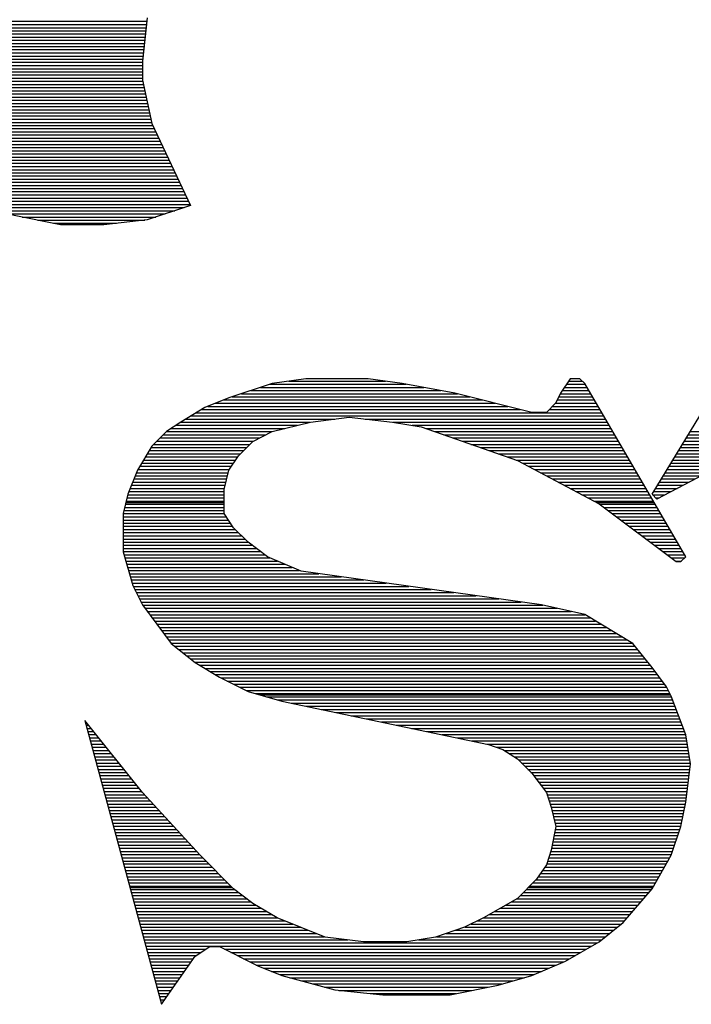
# Model space of a CAD drawing. Extents: x -10 to 137, y -26 to 192.
# Tile 3 of 78: x 22.87 to 24.06, y -11.64 to -9.89. Entities that reach past the tile are written whole.
import ezdxf

# ---------------------------------------------------------------- set-up
doc = ezdxf.new("R2010")
doc.units = 0
doc.layers.add('DF_TITLE_BLOCK', color=2, linetype='CONTINUOUS')

msp = doc.modelspace()

# ---------------------------------------------------------------- linework, layer by layer
at = {"layer": 'DF_TITLE_BLOCK'}
for points in [[(22.458022, -9.88822), (23.093022, -9.88822)], [(23.093784, -9.882124), (23.085402, -9.959086)], [(23.093784, -9.882124), (23.085402, -9.959086)], [(23.093784, -9.882124), (23.085402, -9.959086)], [(22.46234, -9.893808), (23.092514, -9.893808)], [(22.46742, -9.89965), (23.091752, -9.89965)], [(22.472754, -9.905238), (23.091244, -9.905238)], [(22.47758, -9.910826), (23.090736, -9.910826)], [(22.48266, -9.916414), (23.089974, -9.916414)], [(22.48774, -9.922002), (23.089466, -9.922002)], [(22.49282, -9.92759), (23.088704, -9.92759)], [(22.4979, -9.933178), (23.087942, -9.933178)], [(22.50298, -9.938766), (23.087434, -9.938766)], [(22.50806, -9.944608), (23.086926, -9.944608)], [(22.51314, -9.950196), (23.086164, -9.950196)], [(22.517966, -9.955784), (23.085656, -9.955784)], [(22.5233, -9.961372), (23.085402, -9.961372)], [(23.085402, -9.959086), (23.085402, -9.993376)], [(23.085402, -9.959086), (23.085402, -9.993376)], [(23.085402, -9.959086), (23.085402, -9.993376)], [(22.52838, -9.96696), (23.085402, -9.96696)], [(22.533206, -9.972802), (23.085402, -9.972802)], [(22.538286, -9.978136), (23.085402, -9.978136)], [(22.543112, -9.983724), (23.085402, -9.983724)], [(22.548192, -9.989566), (23.085402, -9.989566)], [(22.553018, -9.995154), (23.085656, -9.995154)], [(23.085402, -9.993376), (23.10242, -10.070592)], [(23.085402, -9.993376), (23.10242, -10.070592)], [(23.085402, -9.993376), (23.10242, -10.070592)], [(22.557844, -10.000742), (23.086926, -10.000742)], [(22.56267, -10.00633), (23.087942, -10.00633)], [(22.567496, -10.011918), (23.089466, -10.011918)], [(22.572576, -10.01776), (23.090736, -10.01776)], [(22.577402, -10.023348), (23.091752, -10.023348)], [(22.582228, -10.028936), (23.093022, -10.028936)], [(22.587054, -10.034524), (23.094292, -10.034524)], [(22.59188, -10.040112), (23.095562, -10.040112)], [(22.596706, -10.0457), (23.096832, -10.0457)], [(22.601532, -10.051288), (23.098102, -10.051288)], [(22.606358, -10.056876), (23.099372, -10.056876)], [(22.611438, -10.062718), (23.100642, -10.062718)], [(22.616264, -10.068306), (23.101912, -10.068306)], [(22.62109, -10.073894), (23.103944, -10.073894)], [(22.625916, -10.079482), (23.106484, -10.079482)], [(23.10242, -10.070592), (23.171, -10.216388)], [(23.10242, -10.070592), (23.171, -10.216388)], [(23.10242, -10.070592), (23.171, -10.216388)], [(22.630742, -10.08507), (23.109278, -10.08507)], [(22.635822, -10.090658), (23.111818, -10.090658)], [(22.640648, -10.096246), (23.114612, -10.096246)], [(22.645474, -10.101834), (23.117152, -10.101834)], [(22.651062, -10.107676), (23.119692, -10.107676)], [(22.657412, -10.113264), (23.122486, -10.113264)], [(22.664016, -10.118852), (23.125026, -10.118852)], [(22.670366, -10.12444), (23.127566, -10.12444)], [(22.67697, -10.130028), (23.13036, -10.130028)], [(22.68332, -10.135616), (23.1329, -10.135616)], [(22.68967, -10.141204), (23.135694, -10.141204)], [(22.69602, -10.146792), (23.138234, -10.146792)], [(22.70237, -10.152634), (23.141028, -10.152634)], [(22.708974, -10.158222), (23.143568, -10.158222)], [(22.715324, -10.16381), (23.146362, -10.16381)], [(22.723706, -10.169398), (23.148902, -10.169398)], [(22.73285, -10.174986), (23.151696, -10.174986)], [(22.74174, -10.180828), (23.154236, -10.180828)], [(22.750884, -10.186162), (23.156776, -10.186162)], [(22.760028, -10.19175), (23.15957, -10.19175)], [(22.768918, -10.197592), (23.16211, -10.197592)], [(22.777808, -10.20318), (23.16465, -10.20318)], [(22.787968, -10.208768), (23.167444, -10.208768)], [(22.802954, -10.214356), (23.169984, -10.214356)], [(22.81794, -10.219944), (23.159824, -10.219944)], [(23.171, -10.216388), (23.093784, -10.242042)], [(23.171, -10.216388), (23.093784, -10.242042)], [(23.171, -10.216388), (23.093784, -10.242042)], [(22.832926, -10.225786), (23.14306, -10.225786)], [(22.847912, -10.231374), (23.126042, -10.231374)], [(22.939352, -10.250678), (22.853754, -10.233406)], [(22.939352, -10.250678), (22.853754, -10.233406)], [(22.939352, -10.250678), (22.853754, -10.233406)], [(22.870772, -10.236962), (23.109278, -10.236962)], [(22.898966, -10.24255), (23.089466, -10.24255)], [(23.093784, -10.242042), (23.016822, -10.250678)], [(23.093784, -10.242042), (23.016822, -10.250678)], [(23.093784, -10.242042), (23.016822, -10.250678)], [(22.92716, -10.248138), (23.03892, -10.248138)], [(23.016822, -10.250678), (22.939352, -10.250678)], [(23.016822, -10.250678), (22.939352, -10.250678)], [(23.016822, -10.250678), (22.939352, -10.250678)], [(23.316542, -10.533634), (23.23958, -10.559288)], [(23.316542, -10.533634), (23.23958, -10.559288)], [(23.316542, -10.533634), (23.23958, -10.559288)], [(23.295714, -10.540492), (23.586798, -10.540492)], [(23.312478, -10.534904), (23.55581, -10.534904)], [(23.37674, -10.524998), (23.316542, -10.533634)], [(23.37674, -10.524998), (23.316542, -10.533634)], [(23.37674, -10.524998), (23.316542, -10.533634)], [(23.34626, -10.529316), (23.518472, -10.529316)], [(23.487992, -10.524998), (23.37674, -10.524998)], [(23.487992, -10.524998), (23.37674, -10.524998)], [(23.487992, -10.524998), (23.37674, -10.524998)], [(23.54819, -10.533634), (23.487992, -10.524998)], [(23.54819, -10.533634), (23.487992, -10.524998)], [(23.54819, -10.533634), (23.487992, -10.524998)], [(23.642424, -10.550652), (23.54819, -10.533634)], [(23.642424, -10.550652), (23.54819, -10.533634)], [(23.642424, -10.550652), (23.54819, -10.533634)], [(23.848164, -10.524998), (23.830892, -10.550652)], [(23.848164, -10.524998), (23.830892, -10.550652)], [(23.848164, -10.524998), (23.830892, -10.550652)], [(23.83775, -10.540492), (23.877882, -10.540492)], [(23.84156, -10.534904), (23.874834, -10.534904)], [(23.84537, -10.529316), (23.869754, -10.529316)], [(23.865182, -10.524998), (23.848164, -10.524998)], [(23.865182, -10.524998), (23.848164, -10.524998)], [(23.865182, -10.524998), (23.848164, -10.524998)], [(23.874072, -10.533634), (23.865182, -10.524998)], [(23.874072, -10.533634), (23.865182, -10.524998)], [(23.874072, -10.533634), (23.865182, -10.524998)], [(24.053904, -10.842244), (23.874072, -10.533634)], [(24.053904, -10.842244), (23.874072, -10.533634)], [(24.053904, -10.842244), (23.874072, -10.533634)], [(23.99396, -10.730738), (24.114102, -10.533634)], [(23.99396, -10.730738), (24.114102, -10.533634)], [(23.99396, -10.730738), (24.114102, -10.533634)], [(23.245168, -10.557256), (23.669348, -10.557256)], [(23.261932, -10.551922), (23.646996, -10.551922)], [(23.27895, -10.54608), (23.617532, -10.54608)], [(23.779584, -10.584942), (23.642424, -10.550652)], [(23.779584, -10.584942), (23.642424, -10.550652)], [(23.779584, -10.584942), (23.642424, -10.550652)], [(23.830892, -10.550652), (23.82251, -10.567924)], [(23.830892, -10.550652), (23.82251, -10.567924)], [(23.830892, -10.550652), (23.82251, -10.567924)], [(23.82759, -10.557256), (23.887788, -10.557256)], [(23.830638, -10.551922), (23.884486, -10.551922)], [(23.83394, -10.54608), (23.881184, -10.54608)], [(23.23958, -10.559288), (23.196654, -10.576306)], [(23.23958, -10.559288), (23.196654, -10.576306)], [(23.23958, -10.559288), (23.196654, -10.576306)], [(23.201988, -10.574274), (23.736912, -10.574274)], [(23.215958, -10.568686), (23.714306, -10.568686)], [(23.230182, -10.562844), (23.691954, -10.562844)], [(23.82251, -10.567924), (23.805492, -10.584942)], [(23.82251, -10.567924), (23.805492, -10.584942)], [(23.82251, -10.567924), (23.805492, -10.584942)], [(23.81616, -10.574274), (23.897694, -10.574274)], [(23.821748, -10.568686), (23.894392, -10.568686)], [(23.824796, -10.562844), (23.89109, -10.562844)], [(23.196654, -10.576306), (23.153982, -10.602214)], [(23.196654, -10.576306), (23.153982, -10.602214)], [(23.196654, -10.576306), (23.153982, -10.602214)], [(23.17227, -10.591038), (23.9076, -10.591038)], [(23.181414, -10.58545), (23.904298, -10.58545)], [(23.190812, -10.579862), (23.759264, -10.579862)], [(23.805492, -10.584942), (23.779584, -10.584942)], [(23.805492, -10.584942), (23.779584, -10.584942)], [(23.805492, -10.584942), (23.779584, -10.584942)], [(23.810318, -10.579862), (23.900996, -10.579862)], [(23.153982, -10.602214), (23.128074, -10.619232)], [(23.153982, -10.602214), (23.128074, -10.619232)], [(23.153982, -10.602214), (23.128074, -10.619232)], [(23.145092, -10.607802), (23.361754, -10.607802)], [(23.153474, -10.602468), (23.384106, -10.602468)], [(23.162618, -10.59688), (23.428302, -10.59688)], [(23.316542, -10.619232), (23.385122, -10.602214)], [(23.316542, -10.619232), (23.385122, -10.602214)], [(23.316542, -10.619232), (23.385122, -10.602214)], [(23.385122, -10.602214), (23.453702, -10.593578)], [(23.385122, -10.602214), (23.453702, -10.593578)], [(23.385122, -10.602214), (23.453702, -10.593578)], [(23.453702, -10.593578), (23.531172, -10.602214)], [(23.453702, -10.593578), (23.531172, -10.602214)], [(23.453702, -10.593578), (23.531172, -10.602214)], [(23.482658, -10.59688), (23.910902, -10.59688)], [(23.531172, -10.602214), (23.58248, -10.610596)], [(23.531172, -10.602214), (23.58248, -10.610596)], [(23.531172, -10.602214), (23.58248, -10.610596)], [(23.532696, -10.602468), (23.91395, -10.602468)], [(23.566224, -10.607802), (23.917506, -10.607802)], [(23.58248, -10.610596), (23.75393, -10.670794)], [(23.58248, -10.610596), (23.75393, -10.670794)], [(23.58248, -10.610596), (23.75393, -10.670794)], [(23.128074, -10.619232), (23.10242, -10.644886)], [(23.128074, -10.619232), (23.10242, -10.644886)], [(23.128074, -10.619232), (23.10242, -10.644886)], [(23.122486, -10.62482), (23.30562, -10.62482)], [(23.128074, -10.619232), (23.316796, -10.619232)], [(23.136456, -10.613644), (23.339148, -10.613644)], [(23.282252, -10.636504), (23.316542, -10.619232)], [(23.282252, -10.636504), (23.316542, -10.619232)], [(23.282252, -10.636504), (23.316542, -10.619232)], [(23.590862, -10.613644), (23.920554, -10.613644)], [(23.606864, -10.619232), (23.923856, -10.619232)], [(23.622866, -10.62482), (23.927158, -10.62482)], [(24.058476, -10.62482), (25.090986, -10.62482)], [(24.061778, -10.619232), (25.087938, -10.619232)], [(23.10242, -10.644886), (23.076512, -10.687812)], [(23.10242, -10.644886), (23.076512, -10.687812)], [(23.10242, -10.644886), (23.076512, -10.687812)], [(23.105468, -10.641838), (23.276918, -10.641838)], [(23.11131, -10.635996), (23.283014, -10.635996)], [(23.116898, -10.630408), (23.29419, -10.630408)], [(23.256852, -10.662158), (23.282252, -10.636504)], [(23.256852, -10.662158), (23.282252, -10.636504)], [(23.256852, -10.662158), (23.282252, -10.636504)], [(23.638868, -10.630408), (23.93046, -10.630408)], [(23.655124, -10.635996), (23.933762, -10.635996)], [(23.671126, -10.641838), (23.937064, -10.641838)], [(24.182682, -10.644886), (24.002342, -10.739374)], [(24.182682, -10.644886), (24.002342, -10.739374)], [(24.182682, -10.644886), (24.002342, -10.739374)], [(24.048062, -10.641838), (24.19208, -10.641838)], [(24.051618, -10.635996), (25.097082, -10.635996)], [(24.05492, -10.630408), (25.094034, -10.630408)], [(23.094038, -10.658602), (23.260154, -10.658602)], [(23.097594, -10.653014), (23.265996, -10.653014)], [(23.100896, -10.647426), (23.27133, -10.647426)], [(23.23958, -10.687812), (23.256852, -10.662158)], [(23.23958, -10.687812), (23.256852, -10.662158)], [(23.23958, -10.687812), (23.256852, -10.662158)], [(23.687382, -10.647426), (23.940366, -10.647426)], [(23.703384, -10.653014), (23.943668, -10.653014)], [(23.719386, -10.658602), (23.946716, -10.658602)], [(24.037902, -10.658602), (24.15652, -10.658602)], [(24.041204, -10.653014), (24.167188, -10.653014)], [(24.04476, -10.647426), (24.17811, -10.647426)], [(23.08083, -10.680954), (23.244152, -10.680954)], [(23.084132, -10.675366), (23.247708, -10.675366)], [(23.087434, -10.669778), (23.251518, -10.669778)], [(23.090736, -10.66419), (23.255328, -10.66419)], [(23.735388, -10.66419), (23.950272, -10.66419)], [(23.75139, -10.669778), (23.95332, -10.669778)], [(23.75393, -10.670794), (23.899472, -10.747756)], [(23.75393, -10.670794), (23.899472, -10.747756)], [(23.75393, -10.670794), (23.899472, -10.747756)], [(23.76282, -10.675366), (23.956622, -10.675366)], [(23.773488, -10.680954), (23.959924, -10.680954)], [(24.024186, -10.680954), (24.113594, -10.680954)], [(24.027488, -10.675366), (24.124262, -10.675366)], [(24.031044, -10.669778), (24.13493, -10.669778)], [(24.034346, -10.66419), (24.145598, -10.66419)], [(23.076512, -10.687812), (23.059494, -10.730738)], [(23.076512, -10.687812), (23.059494, -10.730738)], [(23.076512, -10.687812), (23.059494, -10.730738)], [(23.072702, -10.697972), (23.23704, -10.697972)], [(23.074988, -10.692384), (23.238564, -10.692384)], [(23.077274, -10.686796), (23.240342, -10.686796)], [(23.230944, -10.722102), (23.23958, -10.687812)], [(23.230944, -10.722102), (23.23958, -10.687812)], [(23.230944, -10.722102), (23.23958, -10.687812)], [(23.784156, -10.686796), (23.963226, -10.686796)], [(23.794824, -10.692384), (23.966528, -10.692384)], [(23.805492, -10.697972), (23.96983, -10.697972)], [(24.013772, -10.697972), (24.081336, -10.697972)], [(24.017328, -10.692384), (24.092004, -10.692384)], [(24.02063, -10.686796), (24.102926, -10.686796)], [(23.065844, -10.714736), (23.232722, -10.714736)], [(23.06813, -10.709148), (23.234246, -10.709148)], [(23.070416, -10.70356), (23.235516, -10.70356)], [(23.81616, -10.70356), (23.973132, -10.70356)], [(23.826574, -10.709148), (23.976434, -10.709148)], [(23.837242, -10.714736), (23.979482, -10.714736)], [(24.003612, -10.714736), (24.049332, -10.714736)], [(24.006914, -10.709148), (24.06, -10.709148)], [(24.01047, -10.70356), (24.070668, -10.70356)], [(23.059494, -10.730738), (23.051112, -10.765028)], [(23.059494, -10.730738), (23.051112, -10.765028)], [(23.059494, -10.730738), (23.051112, -10.765028)], [(23.05924, -10.731754), (23.230944, -10.731754)], [(23.061272, -10.725912), (23.230944, -10.725912)], [(23.063558, -10.720324), (23.231452, -10.720324)], [(23.230944, -10.765028), (23.230944, -10.722102)], [(23.230944, -10.765028), (23.230944, -10.722102)], [(23.230944, -10.765028), (23.230944, -10.722102)], [(23.84791, -10.720324), (23.983038, -10.720324)], [(23.858324, -10.725912), (23.98634, -10.725912)], [(23.868992, -10.731754), (23.989388, -10.731754)], [(24.002342, -10.739374), (23.99396, -10.730738)], [(24.002342, -10.739374), (23.99396, -10.730738)], [(24.002342, -10.739374), (23.99396, -10.730738)], [(23.994976, -10.731754), (24.01682, -10.731754)], [(23.996754, -10.725912), (24.027742, -10.725912)], [(24.000056, -10.720324), (24.03841, -10.720324)], [(23.055176, -10.748518), (23.230944, -10.748518)], [(23.055938, -10.745216), (23.230944, -10.745216)], [(23.056446, -10.74293), (23.230944, -10.74293)], [(23.05797, -10.737342), (23.230944, -10.737342)], [(23.87966, -10.737342), (23.992944, -10.737342)], [(23.890328, -10.74293), (23.995992, -10.74293)], [(23.894646, -10.745216), (23.997516, -10.745216)], [(23.899472, -10.747756), (24.036632, -10.850626)], [(23.899472, -10.747756), (24.036632, -10.850626)], [(23.899472, -10.747756), (24.036632, -10.850626)], [(23.900742, -10.748518), (23.999294, -10.748518)], [(24.000564, -10.737342), (24.006152, -10.737342)], [(23.051112, -10.765028), (23.051112, -10.833608)], [(23.051112, -10.765028), (23.051112, -10.833608)], [(23.051112, -10.765028), (23.051112, -10.833608)], [(23.051112, -10.765282), (23.231198, -10.765282)], [(23.052128, -10.759948), (23.230944, -10.759948)], [(23.053652, -10.754106), (23.230944, -10.754106)], [(23.247962, -10.790682), (23.230944, -10.765028)], [(23.247962, -10.790682), (23.230944, -10.765028)], [(23.247962, -10.790682), (23.230944, -10.765028)], [(23.908108, -10.754106), (24.002596, -10.754106)], [(23.915474, -10.759948), (24.005898, -10.759948)], [(23.923094, -10.765282), (24.0092, -10.765282)], [(23.051112, -10.77087), (23.235008, -10.77087)], [(23.051112, -10.776712), (23.238818, -10.776712)], [(23.051112, -10.7823), (23.242628, -10.7823)], [(23.93046, -10.77087), (24.012502, -10.77087)], [(23.93808, -10.776712), (24.015804, -10.776712)], [(23.9457, -10.7823), (24.019106, -10.7823)], [(23.051112, -10.787888), (23.246184, -10.787888)], [(23.051112, -10.793476), (23.25101, -10.793476)], [(23.051112, -10.799064), (23.256598, -10.799064)], [(23.27387, -10.816336), (23.247962, -10.790682)], [(23.27387, -10.816336), (23.247962, -10.790682)], [(23.27387, -10.816336), (23.247962, -10.790682)], [(23.953066, -10.787888), (24.022154, -10.787888)], [(23.960432, -10.793476), (24.02571, -10.793476)], [(23.968052, -10.799064), (24.028758, -10.799064)], [(23.051112, -10.804906), (23.262186, -10.804906)], [(23.051112, -10.810494), (23.267774, -10.810494)], [(23.051112, -10.815828), (23.273362, -10.815828)], [(23.30816, -10.842244), (23.27387, -10.816336)], [(23.30816, -10.842244), (23.27387, -10.816336)], [(23.30816, -10.842244), (23.27387, -10.816336)], [(23.975418, -10.804906), (24.03206, -10.804906)], [(23.983038, -10.810494), (24.035362, -10.810494)], [(23.990658, -10.815828), (24.038664, -10.815828)], [(23.051112, -10.82167), (23.280728, -10.82167)], [(23.051112, -10.827258), (23.288348, -10.827258)], [(23.051112, -10.832846), (23.295714, -10.832846)], [(23.051112, -10.833608), (23.06813, -10.893552)], [(23.051112, -10.833608), (23.06813, -10.893552)], [(23.051112, -10.833608), (23.06813, -10.893552)], [(23.052382, -10.838434), (23.303334, -10.838434)], [(23.998024, -10.82167), (24.041966, -10.82167)], [(24.00539, -10.827258), (24.045268, -10.827258)], [(24.01301, -10.832846), (24.04857, -10.832846)], [(24.02063, -10.838434), (24.051872, -10.838434)], [(23.053906, -10.844022), (23.312732, -10.844022)], [(23.055684, -10.849864), (23.32594, -10.849864)], [(23.057208, -10.855452), (23.339148, -10.855452)], [(23.368104, -10.867898), (23.30816, -10.842244)], [(23.368104, -10.867898), (23.30816, -10.842244)], [(23.368104, -10.867898), (23.30816, -10.842244)], [(24.027996, -10.844022), (24.051872, -10.844022)], [(24.035616, -10.849864), (24.046284, -10.849864)], [(24.036632, -10.850626), (24.045522, -10.850626)], [(24.036632, -10.850626), (24.045522, -10.850626)], [(24.036632, -10.850626), (24.045522, -10.850626)], [(24.045522, -10.850626), (24.053904, -10.842244)], [(24.045522, -10.850626), (24.053904, -10.842244)], [(24.045522, -10.850626), (24.053904, -10.842244)], [(23.058732, -10.86104), (23.352102, -10.86104)], [(23.06051, -10.866628), (23.36531, -10.866628)], [(23.062034, -10.872216), (23.3996, -10.872216)], [(23.796602, -10.927842), (23.368104, -10.867898)], [(23.796602, -10.927842), (23.368104, -10.867898)], [(23.796602, -10.927842), (23.368104, -10.867898)], [(23.063558, -10.877804), (23.439732, -10.877804)], [(23.065082, -10.883392), (23.479864, -10.883392)], [(23.06686, -10.88898), (23.519996, -10.88898)], [(23.06813, -10.893552), (23.085402, -10.927842)], [(23.06813, -10.893552), (23.085402, -10.927842)], [(23.06813, -10.893552), (23.085402, -10.927842)], [(23.068638, -10.894822), (23.560128, -10.894822)], [(23.071432, -10.90041), (23.60026, -10.90041)], [(23.074226, -10.905998), (23.640392, -10.905998)], [(23.07702, -10.911586), (23.680524, -10.911586)], [(23.080068, -10.917174), (23.72091, -10.917174)], [(23.082608, -10.922762), (23.760788, -10.922762)], [(23.085402, -10.927842), (23.13671, -10.996422)], [(23.085402, -10.927842), (23.13671, -10.996422)], [(23.085402, -10.927842), (23.13671, -10.996422)], [(23.085656, -10.92835), (23.799396, -10.92835)], [(23.089974, -10.933938), (23.824796, -10.933938)], [(23.094038, -10.93978), (23.849942, -10.93978)], [(23.874072, -10.945114), (23.796602, -10.927842)], [(23.874072, -10.945114), (23.796602, -10.927842)], [(23.874072, -10.945114), (23.796602, -10.927842)], [(23.098356, -10.945368), (23.874326, -10.945368)], [(23.10242, -10.950956), (23.883978, -10.950956)], [(23.106738, -10.956544), (23.893122, -10.956544)], [(23.95967, -10.996422), (23.874072, -10.945114)], [(23.95967, -10.996422), (23.874072, -10.945114)], [(23.95967, -10.996422), (23.874072, -10.945114)], [(23.111056, -10.962132), (23.90252, -10.962132)], [(23.11512, -10.967974), (23.911918, -10.967974)], [(23.119438, -10.973308), (23.921316, -10.973308)], [(23.123756, -10.978896), (23.930714, -10.978896)], [(23.12782, -10.984738), (23.940112, -10.984738)], [(23.132138, -10.990326), (23.94951, -10.990326)], [(23.136456, -10.995914), (23.958908, -10.995914)], [(23.13671, -10.996422), (23.179382, -11.030712)], [(23.13671, -10.996422), (23.179382, -11.030712)], [(23.13671, -10.996422), (23.179382, -11.030712)], [(23.99396, -11.039348), (23.95967, -10.996422)], [(23.99396, -11.039348), (23.95967, -10.996422)], [(23.99396, -11.039348), (23.95967, -10.996422)], [(23.14306, -11.001502), (23.963734, -11.001502)], [(23.150172, -11.00709), (23.968052, -11.00709)], [(23.15703, -11.012932), (23.972624, -11.012932)], [(23.164142, -11.01852), (23.977196, -11.01852)], [(23.171254, -11.023854), (23.981768, -11.023854)], [(23.178366, -11.029696), (23.98634, -11.029696)], [(23.179382, -11.030712), (23.222562, -11.056366)], [(23.179382, -11.030712), (23.222562, -11.056366)], [(23.179382, -11.030712), (23.222562, -11.056366)], [(23.187002, -11.035284), (23.990658, -11.035284)], [(23.196654, -11.040872), (23.99523, -11.040872)], [(23.205798, -11.04646), (23.999294, -11.04646)], [(24.019614, -11.073638), (23.99396, -11.039348)], [(24.019614, -11.073638), (23.99396, -11.039348)], [(24.019614, -11.073638), (23.99396, -11.039348)], [(23.215196, -11.052048), (24.003612, -11.052048)], [(23.222562, -11.056366), (23.27387, -11.082274)], [(23.222562, -11.056366), (23.27387, -11.082274)], [(23.222562, -11.056366), (23.27387, -11.082274)], [(23.225102, -11.05789), (24.007676, -11.05789)], [(23.236278, -11.063478), (24.011994, -11.063478)], [(23.247708, -11.069066), (24.016058, -11.069066)], [(23.25863, -11.074654), (24.020122, -11.074654)], [(23.27006, -11.080242), (24.022916, -11.080242)], [(23.27387, -11.082274), (23.333814, -11.099292)], [(23.27387, -11.082274), (23.333814, -11.099292)], [(23.27387, -11.082274), (23.333814, -11.099292)], [(24.02825, -11.090656), (24.019614, -11.073638)], [(24.02825, -11.090656), (24.019614, -11.073638)], [(24.02825, -11.090656), (24.019614, -11.073638)], [(23.286824, -11.08583), (24.02571, -11.08583)], [(23.294952, -11.088116), (24.02698, -11.088116)], [(23.306636, -11.091418), (24.028504, -11.091418)], [(23.326194, -11.097006), (24.030536, -11.097006)], [(23.333814, -11.099292), (23.702622, -11.176508)], [(23.333814, -11.099292), (23.702622, -11.176508)], [(23.333814, -11.099292), (23.702622, -11.176508)], [(24.053904, -11.159236), (24.02825, -11.090656)], [(24.053904, -11.159236), (24.02825, -11.090656)], [(24.053904, -11.159236), (24.02825, -11.090656)], [(23.350324, -11.102848), (24.032822, -11.102848)], [(23.377248, -11.108436), (24.034854, -11.108436)], [(23.404172, -11.114024), (24.036886, -11.114024)], [(23.085402, -11.262106), (22.982532, -11.133582)], [(22.982532, -11.133582), (23.119692, -11.639296)], [(23.085402, -11.262106), (22.982532, -11.133582)], [(22.982532, -11.133582), (23.119692, -11.639296)], [(22.982532, -11.133582), (23.119692, -11.639296)], [(23.085402, -11.262106), (22.982532, -11.133582)], [(22.983294, -11.136376), (22.984818, -11.136376)], [(23.430842, -11.119612), (24.038918, -11.119612)], [(23.457766, -11.1252), (24.041204, -11.1252)], [(23.48469, -11.130788), (24.043236, -11.130788)], [(23.511614, -11.136376), (24.045522, -11.136376)], [(22.984818, -11.141964), (22.989136, -11.141964)], [(22.986342, -11.147806), (22.993708, -11.147806)], [(22.987866, -11.153394), (22.998026, -11.153394)], [(23.538284, -11.141964), (24.0473, -11.141964)], [(23.565208, -11.147806), (24.049586, -11.147806)], [(23.592132, -11.153394), (24.051618, -11.153394)], [(22.98939, -11.158982), (23.002598, -11.158982)], [(22.990914, -11.16457), (23.00717, -11.16457)], [(22.992438, -11.170158), (23.011742, -11.170158)], [(23.619056, -11.158982), (24.053904, -11.158982)], [(23.645726, -11.16457), (24.05492, -11.16457)], [(23.67265, -11.170158), (24.055682, -11.170158)], [(24.06254, -11.210798), (24.053904, -11.159236)], [(24.06254, -11.210798), (24.053904, -11.159236)], [(24.06254, -11.210798), (24.053904, -11.159236)], [(22.993962, -11.176), (23.01606, -11.176)], [(22.995486, -11.181334), (23.020632, -11.181334)], [(22.99701, -11.186922), (23.025204, -11.186922)], [(23.699574, -11.176), (24.056698, -11.176)], [(23.702622, -11.176508), (23.728022, -11.185144)], [(23.702622, -11.176508), (23.728022, -11.185144)], [(23.702622, -11.176508), (23.728022, -11.185144)], [(23.717354, -11.181334), (24.057714, -11.181334)], [(23.728022, -11.185144), (23.75393, -11.202162)], [(23.728022, -11.185144), (23.75393, -11.202162)], [(23.728022, -11.185144), (23.75393, -11.202162)], [(23.731324, -11.186922), (24.058476, -11.186922)], [(22.998534, -11.192764), (23.029776, -11.192764)], [(23.000058, -11.198352), (23.034094, -11.198352)], [(23.001582, -11.20394), (23.038666, -11.20394)], [(23.739706, -11.192764), (24.059492, -11.192764)], [(23.748088, -11.198352), (24.060254, -11.198352)], [(23.75393, -11.202162), (23.779584, -11.227816)], [(23.75393, -11.202162), (23.779584, -11.227816)], [(23.75393, -11.202162), (23.779584, -11.227816)], [(23.755708, -11.20394), (24.061524, -11.20394)], [(23.003106, -11.209528), (23.042984, -11.209528)], [(23.00463, -11.215116), (23.047556, -11.215116)], [(23.006154, -11.220958), (23.052128, -11.220958)], [(23.761296, -11.209528), (24.062286, -11.209528)], [(23.766884, -11.215116), (24.061778, -11.215116)], [(23.772472, -11.220958), (24.06127, -11.220958)], [(24.053904, -11.279378), (24.06254, -11.210798)], [(24.053904, -11.279378), (24.06254, -11.210798)], [(24.053904, -11.279378), (24.06254, -11.210798)], [(23.007678, -11.226546), (23.0567, -11.226546)], [(23.009202, -11.23188), (23.061272, -11.23188)], [(23.010726, -11.237722), (23.06559, -11.237722)], [(23.77806, -11.226546), (24.060508, -11.226546)], [(23.779584, -11.227816), (23.805492, -11.262106)], [(23.779584, -11.227816), (23.805492, -11.262106)], [(23.779584, -11.227816), (23.805492, -11.262106)], [(23.782632, -11.23188), (24.06, -11.23188)], [(23.78695, -11.237722), (24.059238, -11.237722)], [(23.01225, -11.24331), (23.070162, -11.24331)], [(23.013774, -11.248898), (23.074734, -11.248898)], [(23.015298, -11.254486), (23.079306, -11.254486)], [(23.791268, -11.24331), (24.058476, -11.24331)], [(23.795332, -11.248898), (24.057714, -11.248898)], [(23.79965, -11.254486), (24.056952, -11.254486)], [(23.016822, -11.260074), (23.083624, -11.260074)], [(23.018346, -11.265916), (23.088704, -11.265916)], [(23.01987, -11.271504), (23.093784, -11.271504)], [(23.021394, -11.277092), (23.099118, -11.277092)], [(23.188272, -11.373612), (23.085402, -11.262106)], [(23.188272, -11.373612), (23.085402, -11.262106)], [(23.188272, -11.373612), (23.085402, -11.262106)], [(23.803968, -11.260074), (24.056444, -11.260074)], [(23.805492, -11.262106), (23.813874, -11.288014)], [(23.805492, -11.262106), (23.813874, -11.288014)], [(23.805492, -11.262106), (23.813874, -11.288014)], [(23.806508, -11.265916), (24.055682, -11.265916)], [(23.80854, -11.271504), (24.05492, -11.271504)], [(23.810318, -11.277092), (24.054158, -11.277092)], [(23.022918, -11.28268), (23.104198, -11.28268)], [(23.024442, -11.288268), (23.109278, -11.288268)], [(23.025966, -11.293856), (23.114612, -11.293856)], [(23.812096, -11.28268), (24.053142, -11.28268)], [(23.813874, -11.288014), (23.82251, -11.322304)], [(23.813874, -11.288014), (23.82251, -11.322304)], [(23.813874, -11.288014), (23.82251, -11.322304)], [(23.813874, -11.288268), (24.052126, -11.288268)], [(23.815398, -11.293856), (24.05111, -11.293856)], [(24.045522, -11.322304), (24.053904, -11.279378)], [(24.045522, -11.322304), (24.053904, -11.279378)], [(24.045522, -11.322304), (24.053904, -11.279378)], [(23.02749, -11.299444), (23.119692, -11.299444)], [(23.029014, -11.305032), (23.125026, -11.305032)], [(23.030538, -11.310874), (23.130106, -11.310874)], [(23.816922, -11.299444), (24.04984, -11.299444)], [(23.818192, -11.305032), (24.048824, -11.305032)], [(23.819462, -11.310874), (24.047808, -11.310874)], [(23.032062, -11.316462), (23.135186, -11.316462)], [(23.033586, -11.32205), (23.14052, -11.32205)], [(23.03511, -11.327638), (23.1456, -11.327638)], [(23.82251, -11.322304), (23.813874, -11.364976)], [(23.82251, -11.322304), (23.813874, -11.364976)], [(23.82251, -11.322304), (23.813874, -11.364976)], [(23.820986, -11.316462), (24.046538, -11.316462)], [(23.821494, -11.327638), (24.04349, -11.327638)], [(23.82251, -11.32205), (24.045522, -11.32205)], [(24.02825, -11.373612), (24.045522, -11.322304)], [(24.02825, -11.373612), (24.045522, -11.322304)], [(24.02825, -11.373612), (24.045522, -11.322304)], [(23.036634, -11.333226), (23.150934, -11.333226)], [(23.038158, -11.338814), (23.156014, -11.338814)], [(23.039682, -11.344402), (23.161094, -11.344402)], [(23.817938, -11.344402), (24.037902, -11.344402)], [(23.819208, -11.338814), (24.03968, -11.338814)], [(23.820224, -11.333226), (24.041712, -11.333226)], [(23.041206, -11.34999), (23.166428, -11.34999)], [(23.04273, -11.355832), (23.171508, -11.355832)], [(23.044254, -11.36142), (23.176842, -11.36142)], [(23.813874, -11.364976), (23.805492, -11.390884)], [(23.813874, -11.364976), (23.805492, -11.390884)], [(23.813874, -11.364976), (23.805492, -11.390884)], [(23.814636, -11.36142), (24.032314, -11.36142)], [(23.815652, -11.355832), (24.034092, -11.355832)], [(23.816922, -11.34999), (24.03587, -11.34999)], [(23.045778, -11.367008), (23.182176, -11.367008)], [(23.047302, -11.372596), (23.187256, -11.372596)], [(23.048826, -11.378184), (23.192844, -11.378184)], [(23.247962, -11.433556), (23.188272, -11.373612)], [(23.247962, -11.433556), (23.188272, -11.373612)], [(23.247962, -11.433556), (23.188272, -11.373612)], [(23.809556, -11.378184), (24.02571, -11.378184)], [(23.811334, -11.372596), (24.028504, -11.372596)], [(23.813366, -11.367008), (24.030536, -11.367008)], [(23.99396, -11.433556), (24.02825, -11.373612)], [(23.99396, -11.433556), (24.02825, -11.373612)], [(23.99396, -11.433556), (24.02825, -11.373612)], [(23.05035, -11.384026), (23.198432, -11.384026)], [(23.051874, -11.38936), (23.20402, -11.38936)], [(23.053398, -11.394948), (23.209608, -11.394948)], [(23.805492, -11.390884), (23.78822, -11.416538)], [(23.805492, -11.390884), (23.78822, -11.416538)], [(23.805492, -11.390884), (23.78822, -11.416538)], [(23.802444, -11.394948), (24.015804, -11.394948)], [(23.805746, -11.38936), (24.019106, -11.38936)], [(23.807778, -11.384026), (24.022408, -11.384026)], [(23.054922, -11.40079), (23.215196, -11.40079)], [(23.056446, -11.406378), (23.220784, -11.406378)], [(23.05797, -11.411966), (23.226372, -11.411966)], [(23.059494, -11.417554), (23.23196, -11.417554)], [(23.78822, -11.416538), (23.75393, -11.450828)], [(23.78822, -11.416538), (23.75393, -11.450828)], [(23.78822, -11.416538), (23.75393, -11.450828)], [(23.787204, -11.417554), (24.003104, -11.417554)], [(23.791268, -11.411966), (24.006152, -11.411966)], [(23.794824, -11.406378), (24.009454, -11.406378)], [(23.798634, -11.40079), (24.012756, -11.40079)], [(23.061018, -11.423142), (23.237802, -11.423142)], [(23.062542, -11.428984), (23.24339, -11.428984)], [(23.06305, -11.431016), (23.245422, -11.431016)], [(23.064066, -11.434572), (23.249232, -11.434572)], [(23.282252, -11.459464), (23.247962, -11.433556)], [(23.282252, -11.459464), (23.247962, -11.433556)], [(23.282252, -11.459464), (23.247962, -11.433556)], [(23.770186, -11.434572), (23.993198, -11.434572)], [(23.773488, -11.431016), (23.995484, -11.431016)], [(23.775774, -11.428984), (23.996754, -11.428984)], [(23.781362, -11.423142), (23.999802, -11.423142)], [(23.942652, -11.493754), (23.99396, -11.433556)], [(23.942652, -11.493754), (23.99396, -11.433556)], [(23.942652, -11.493754), (23.99396, -11.433556)], [(23.06559, -11.44016), (23.256852, -11.44016)], [(23.067114, -11.445748), (23.264218, -11.445748)], [(23.068638, -11.451336), (23.271584, -11.451336)], [(23.75393, -11.450828), (23.693732, -11.485118)], [(23.75393, -11.450828), (23.693732, -11.485118)], [(23.75393, -11.450828), (23.693732, -11.485118)], [(23.752914, -11.451336), (23.97872, -11.451336)], [(23.75901, -11.445748), (23.983546, -11.445748)], [(23.764598, -11.44016), (23.988372, -11.44016)], [(23.070162, -11.456924), (23.279204, -11.456924)], [(23.071686, -11.462512), (23.28784, -11.462512)], [(23.07321, -11.4681), (23.297238, -11.4681)], [(23.325432, -11.485118), (23.282252, -11.459464)], [(23.325432, -11.485118), (23.282252, -11.459464)], [(23.325432, -11.485118), (23.282252, -11.459464)], [(23.72345, -11.4681), (23.964242, -11.4681)], [(23.733102, -11.462512), (23.969068, -11.462512)], [(23.743008, -11.456924), (23.973894, -11.456924)], [(23.074734, -11.473942), (23.306636, -11.473942)], [(23.076258, -11.47953), (23.31578, -11.47953)], [(23.077782, -11.485118), (23.325432, -11.485118)], [(23.41103, -11.519408), (23.325432, -11.485118)], [(23.41103, -11.519408), (23.325432, -11.485118)], [(23.41103, -11.519408), (23.325432, -11.485118)], [(23.693732, -11.485118), (23.659442, -11.502136)], [(23.693732, -11.485118), (23.659442, -11.502136)], [(23.693732, -11.485118), (23.659442, -11.502136)], [(23.693732, -11.485118), (23.949764, -11.485118)], [(23.703638, -11.47953), (23.95459, -11.47953)], [(23.713544, -11.473942), (23.959416, -11.473942)], [(23.079306, -11.490706), (23.339402, -11.490706)], [(23.08083, -11.496294), (23.353372, -11.496294)], [(23.082354, -11.501882), (23.367342, -11.501882)], [(23.659442, -11.502136), (23.608134, -11.519408)], [(23.659442, -11.502136), (23.608134, -11.519408)], [(23.659442, -11.502136), (23.608134, -11.519408)], [(23.660204, -11.501882), (23.931984, -11.501882)], [(23.67138, -11.496294), (23.939096, -11.496294)], [(23.682556, -11.490706), (23.944938, -11.490706)], [(23.899472, -11.528044), (23.942652, -11.493754)], [(23.899472, -11.528044), (23.942652, -11.493754)], [(23.899472, -11.528044), (23.942652, -11.493754)], [(23.083878, -11.50747), (23.381566, -11.50747)], [(23.085402, -11.513058), (23.395536, -11.513058)], [(23.086926, -11.5189), (23.409506, -11.5189)], [(23.47961, -11.528044), (23.41103, -11.519408)], [(23.47961, -11.528044), (23.41103, -11.519408)], [(23.47961, -11.528044), (23.41103, -11.519408)], [(23.608134, -11.519408), (23.556572, -11.528044)], [(23.608134, -11.519408), (23.556572, -11.528044)], [(23.608134, -11.519408), (23.556572, -11.528044)], [(23.609658, -11.5189), (23.910902, -11.5189)], [(23.626676, -11.513058), (23.918014, -11.513058)], [(23.64344, -11.50747), (23.925126, -11.50747)], [(23.08845, -11.524488), (23.45167, -11.524488)], [(23.089974, -11.530076), (23.895916, -11.530076)], [(23.091498, -11.535664), (23.88601, -11.535664)], [(23.179382, -11.553698), (23.20529, -11.536426)], [(23.179382, -11.553698), (23.20529, -11.536426)], [(23.179382, -11.553698), (23.20529, -11.536426)], [(23.20529, -11.536426), (23.222562, -11.536426)], [(23.20529, -11.536426), (23.222562, -11.536426)], [(23.20529, -11.536426), (23.222562, -11.536426)], [(23.222562, -11.536426), (23.291142, -11.570716)], [(23.222562, -11.536426), (23.291142, -11.570716)], [(23.222562, -11.536426), (23.291142, -11.570716)], [(23.556572, -11.528044), (23.47961, -11.528044)], [(23.556572, -11.528044), (23.47961, -11.528044)], [(23.556572, -11.528044), (23.47961, -11.528044)], [(23.577654, -11.524488), (23.904044, -11.524488)], [(23.839782, -11.562334), (23.899472, -11.528044)], [(23.839782, -11.562334), (23.899472, -11.528044)], [(23.839782, -11.562334), (23.899472, -11.528044)], [(23.093022, -11.541252), (23.198178, -11.541252)], [(23.094546, -11.54684), (23.189542, -11.54684)], [(23.09607, -11.552428), (23.18116, -11.552428)], [(23.119692, -11.639296), (23.179382, -11.553698)], [(23.119692, -11.639296), (23.179382, -11.553698)], [(23.119692, -11.639296), (23.179382, -11.553698)], [(23.23196, -11.541252), (23.876358, -11.541252)], [(23.243136, -11.54684), (23.866452, -11.54684)], [(23.254566, -11.552428), (23.856546, -11.552428)], [(23.097594, -11.558016), (23.176334, -11.558016)], [(23.099118, -11.563858), (23.172524, -11.563858)], [(23.100642, -11.569446), (23.16846, -11.569446)], [(23.102166, -11.575034), (23.16465, -11.575034)], [(23.265742, -11.558016), (23.84664, -11.558016)], [(23.276918, -11.563858), (23.835972, -11.563858)], [(23.288348, -11.569446), (23.822764, -11.569446)], [(23.291142, -11.570716), (23.333814, -11.587988)], [(23.291142, -11.570716), (23.333814, -11.587988)], [(23.291142, -11.570716), (23.333814, -11.587988)], [(23.301556, -11.575034), (23.809556, -11.575034)], [(23.779584, -11.587988), (23.839782, -11.562334)], [(23.779584, -11.587988), (23.839782, -11.562334)], [(23.779584, -11.587988), (23.839782, -11.562334)], [(23.10369, -11.580622), (23.160586, -11.580622)], [(23.105214, -11.58621), (23.156522, -11.58621)], [(23.106738, -11.592052), (23.152712, -11.592052)], [(23.315526, -11.580622), (23.796602, -11.580622)], [(23.32975, -11.58621), (23.783394, -11.58621)], [(23.333814, -11.587988), (23.428302, -11.613642)], [(23.333814, -11.587988), (23.428302, -11.613642)], [(23.333814, -11.587988), (23.428302, -11.613642)], [(23.348292, -11.592052), (23.765868, -11.592052)], [(23.71964, -11.605006), (23.779584, -11.587988)], [(23.71964, -11.605006), (23.779584, -11.587988)], [(23.71964, -11.605006), (23.779584, -11.587988)], [(23.108262, -11.59764), (23.148902, -11.59764)], [(23.109786, -11.602974), (23.144838, -11.602974)], [(23.11131, -11.608816), (23.141028, -11.608816)], [(23.36912, -11.59764), (23.746056, -11.59764)], [(23.389694, -11.602974), (23.726244, -11.602974)], [(23.410268, -11.608816), (23.701098, -11.608816)], [(23.634042, -11.622278), (23.71964, -11.605006)], [(23.634042, -11.622278), (23.71964, -11.605006)], [(23.634042, -11.622278), (23.71964, -11.605006)], [(23.112834, -11.614404), (23.136964, -11.614404)], [(23.114358, -11.619992), (23.1329, -11.619992)], [(23.115882, -11.62558), (23.12909, -11.62558)], [(23.428302, -11.613642), (23.5139, -11.622278)], [(23.428302, -11.613642), (23.5139, -11.622278)], [(23.428302, -11.613642), (23.5139, -11.622278)], [(23.435414, -11.614404), (23.672904, -11.614404)], [(23.491802, -11.619992), (23.644964, -11.619992)], [(23.5139, -11.622278), (23.634042, -11.622278)], [(23.5139, -11.622278), (23.634042, -11.622278)], [(23.5139, -11.622278), (23.634042, -11.622278)], [(23.117406, -11.631168), (23.12528, -11.631168)], [(23.11893, -11.63701), (23.121216, -11.63701)]]:
    msp.add_lwpolyline(points, dxfattribs=at)

doc.saveas('drawing.dxf')
